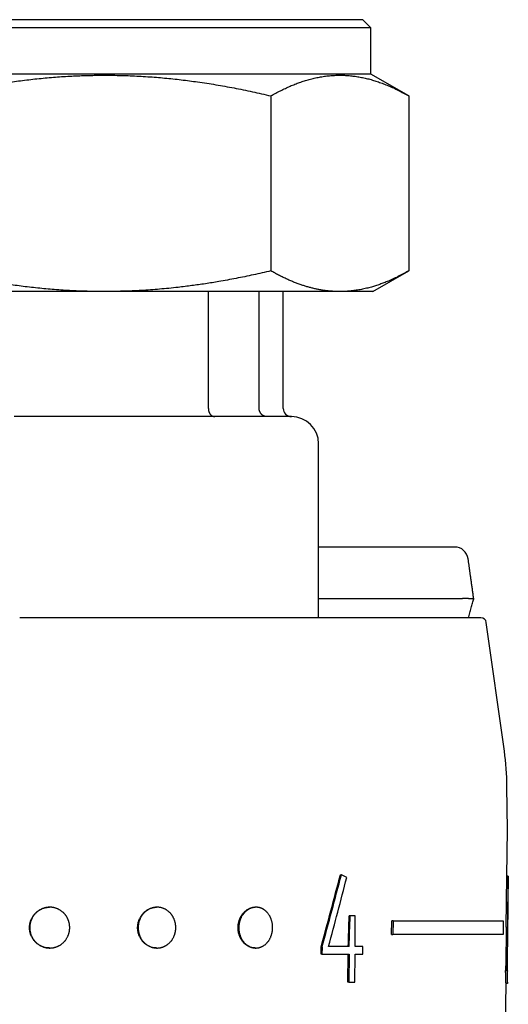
# Model space of a CAD drawing. Header units: millimetres. Extents: x 8 to 399, y 12 to 198.
# Tile 19 of 53: x 216 to 234, y 63 to 99. Entities that reach past the tile are written whole.
import ezdxf

# ---------------------------------------------------------------- set-up
doc = ezdxf.new("R2010")
doc.units = ezdxf.units.MM

msp = doc.modelspace()

# ---------------------------------------------------------------- linework, layer by layer
at = {"color": 7, "linetype": 'Continuous', "lineweight": 30}
for p, q in [((228.888, 98.449), (228.588, 98.749)), ((228.888, 98.449), (212.963, 98.449)), ((228.888, 96.749), (228.888, 98.449)), ((228.888, 96.749), (197.038, 96.749)), ((230.281, 95.945), (228.888, 96.749)), ((225.208, 95.945), (225.208, 89.51)), ((230.281, 95.945), (230.281, 89.51)), ((228.963, 88.749), (230.281, 89.51)), ((222.907, 84.449), (222.907, 88.749)), ((224.776, 84.449), (224.776, 88.749)), ((225.663, 84.449), (225.663, 88.749)), ((223.141, 84.149), (215.764, 84.149)), ((225.963, 84.149), (225.056, 84.149)), ((226.963, 76.749), (226.963, 83.149)), ((231.975, 79.349), (226.963, 79.349)), ((232.236, 77.449), (226.963, 77.449)), ((232.939, 76.749), (215.963, 76.749)), ((233.802, 71.846), (233.137, 76.577)), ((233.913, 68.949), (233.899, 70.541)), ((233.898, 67.246), (233.913, 68.949)), ((227.804, 67.296), (227.768, 67.296)), ((233.871, 65.372), (233.887, 67.246)), ((233.937, 67.246), (233.887, 67.246)), ((233.937, 67.246), (233.921, 65.372)), ((233.948, 67.246), (233.937, 67.246)), ((233.945, 66.971), (233.948, 67.246)), ((233.931, 65.651), (233.942, 66.971)), ((233.942, 66.971), (233.945, 66.971)), ((217.073, 66.099), (217.063, 66.099)), ((221.023, 66.099), (221.004, 66.099)), ((224.661, 66.099), (224.633, 66.099)), ((228.125, 65.782), (228.09, 65.782)), ((228.313, 65.782), (228.125, 65.782)), ((228.306, 64.652), (228.313, 65.782)), ((229.654, 65.099), (229.658, 65.599)), ((229.706, 65.599), (229.658, 65.599)), ((229.706, 65.599), (229.702, 65.099)), ((229.706, 65.599), (233.76, 65.599)), ((233.76, 65.599), (233.755, 65.099)), ((233.934, 65.836), (233.932, 65.836)), ((233.933, 65.555), (233.935, 65.816)), ((233.869, 63.94), (233.881, 65.372)), ((233.871, 65.372), (233.921, 65.372)), ((233.921, 65.372), (233.927, 65.372)), ((229.654, 65.099), (229.702, 65.099)), ((233.755, 65.099), (229.702, 65.099)), ((217.06, 64.599), (217.07, 64.599)), ((220.999, 64.599), (221.018, 64.599)), ((224.626, 64.599), (224.654, 64.599)), ((227.054, 64.376), (227.055, 64.629)), ((227.091, 64.629), (227.055, 64.629)), ((227.091, 64.629), (227.089, 64.376)), ((228.09, 64.652), (227.335, 64.652)), ((228.59, 64.652), (228.306, 64.652)), ((228.588, 64.376), (228.59, 64.652)), ((233.911, 64.619), (233.875, 64.619)), ((227.089, 64.376), (227.054, 64.376)), ((227.089, 64.376), (228.088, 64.376)), ((228.046, 63.349), (228.053, 64.376)), ((228.088, 64.376), (228.082, 63.349)), ((228.298, 63.349), (228.305, 64.376)), ((228.305, 64.376), (228.588, 64.376)), ((233.899, 63.758), (233.848, 63.758)), ((233.908, 63.94), (233.858, 63.94)), ((233.913, 63.297), (233.916, 63.572)), ((228.082, 63.349), (228.046, 63.349)), ((228.082, 63.349), (228.298, 63.349)), ((233.769, 52.464), (233.863, 63.297)), ((233.913, 63.295), (233.863, 63.295))]:
    msp.add_line(p, q, dxfattribs=at)
for centre, radius, start, end in [((225.963, 84.449), 0.3, 180, 270), ((225.963, 83.149), 1, 0, 90), ((231.975, 78.849), 0.5, 8.0053, 90), ((232.939, 76.549), 0.2, 8, 90), ((223.899, 70.454), 10, 0.5, 8)]:
    msp.add_arc(centre, radius, start, end, dxfattribs=at)
for centre, major_axis, ratio, start_param, end_param in [((213.319, 68.893), (15.693, 57.912), 0.239559, 4.703668, 4.749691), ((213.32, 68.897), (15.731, 58.05), 0.239559, 4.703786, 4.749699), ((213.323, 68.04), (15.71, 58.554), 0.237718, 4.718303, 4.761707), ((212.917, 67.294), (20.944, -5.578), 0.236427, 0.83167, 0.845032), ((216.757, 204.642), (15.606, 616.99), 0.024675, 4.484128, 4.486008), ((216.766, 205.002), (15.643, 618.471), 0.024675, 4.484088, 4.485964), ((212.961, 64.789), (20.908, -0.509), 0.866811, 6.254368, 6.264397), ((212.961, 64.79), (20.958, -0.51), 0.866811, 6.254486, 6.264491)]:
    msp.add_ellipse(centre, major_axis=major_axis, ratio=ratio, start_param=start_param, end_param=end_param, dxfattribs=at)
for points, knots in [([(228.588, 98.749), (228.587, 98.749), (228.586, 98.749), (228.579, 98.749), (228.567, 98.749), (228.55, 98.749), (228.528, 98.749), (228.501, 98.749), (228.471, 98.749), (228.437, 98.749), (228.4, 98.749), (228.359, 98.749), (228.314, 98.749), (228.265, 98.749), (228.212, 98.749), (228.155, 98.749), (228.094, 98.749), (228.029, 98.749), (227.96, 98.749), (227.888, 98.749), (227.807, 98.749), (227.716, 98.749), (227.616, 98.749), (227.51, 98.749), (227.402, 98.749), (227.291, 98.749), (227.18, 98.749), (227.063, 98.749), (226.943, 98.749), (226.818, 98.749), (226.688, 98.749), (226.559, 98.749), (226.429, 98.749), (226.299, 98.749), (226.166, 98.749), (226.03, 98.749), (225.89, 98.749), (225.747, 98.749), (225.6, 98.749), (225.45, 98.749), (225.297, 98.749), (225.141, 98.749), (224.981, 98.749), (224.809, 98.749), (224.623, 98.749), (224.424, 98.749), (224.22, 98.749), (224.017, 98.749), (223.816, 98.749), (223.616, 98.749), (223.413, 98.749), (223.207, 98.749), (222.998, 98.749), (222.786, 98.749), (222.577, 98.749), (222.371, 98.749), (222.168, 98.749), (221.963, 98.749), (221.756, 98.749), (221.547, 98.749), (221.335, 98.749), (221.121, 98.749), (220.905, 98.749), (220.687, 98.749), (220.467, 98.749), (220.245, 98.749), (220.008, 98.749), (219.755, 98.749), (219.487, 98.749), (219.216, 98.749), (218.949, 98.749), (218.687, 98.749), (218.431, 98.749), (218.172, 98.749), (217.912, 98.749), (217.651, 98.749), (217.388, 98.749), (217.131, 98.749), (216.88, 98.749), (216.636, 98.749), (216.39, 98.749), (216.144, 98.749), (215.897, 98.749), (215.649, 98.749), (215.4, 98.749), (215.151, 98.749), (214.901, 98.749), (214.651, 98.749), (214.4, 98.749), (214.134, 98.749), (213.853, 98.749), (213.556, 98.749), (213.259, 98.749), (213.062, 98.749), (212.963, 98.749)], [0, 0, 0, 0, 0.0112, 0.0224, 0.0336, 0.0448, 0.056, 0.0672, 0.0784, 0.088667, 0.098933, 0.1092, 0.119467, 0.129733, 0.14, 0.150267, 0.160533, 0.1708, 0.181067, 0.191333, 0.2016, 0.2137, 0.2258, 0.2379, 0.25, 0.2612, 0.2724, 0.2836, 0.2948, 0.306, 0.3172, 0.3284, 0.338667, 0.348933, 0.3592, 0.369467, 0.379733, 0.39, 0.400267, 0.410533, 0.4208, 0.431067, 0.441333, 0.4516, 0.4637, 0.4758, 0.4879, 0.5, 0.5112, 0.5224, 0.5336, 0.5448, 0.556, 0.5672, 0.5784, 0.588667, 0.598933, 0.6092, 0.619467, 0.629733, 0.64, 0.650267, 0.660533, 0.6708, 0.681067, 0.691333, 0.7016, 0.7137, 0.7258, 0.7379, 0.75, 0.7612, 0.7724, 0.7836, 0.7948, 0.806, 0.8172, 0.8284, 0.838667, 0.848933, 0.8592, 0.869467, 0.879733, 0.89, 0.900267, 0.910533, 0.9208, 0.931067, 0.941333, 0.9516, 0.9637, 0.9758, 0.9879, 1, 1, 1, 1]), ([(212.963, 95.945), (213.07, 95.97), (213.284, 96.021), (213.605, 96.092), (213.925, 96.16), (214.243, 96.224), (214.56, 96.284), (214.871, 96.339), (215.175, 96.389), (215.472, 96.435), (215.77, 96.477), (216.07, 96.516), (216.372, 96.552), (216.675, 96.585), (216.977, 96.613), (217.278, 96.638), (217.579, 96.659), (217.858, 96.675), (218.116, 96.687), (218.353, 96.695), (218.59, 96.701), (218.827, 96.705), (219.093, 96.707), (219.387, 96.705), (219.709, 96.699), (220.031, 96.688), (220.352, 96.673), (220.674, 96.654), (220.989, 96.631), (221.299, 96.604), (221.604, 96.574), (221.909, 96.54), (222.213, 96.502), (222.525, 96.46), (222.848, 96.412), (223.182, 96.359), (223.517, 96.301), (223.853, 96.238), (224.19, 96.172), (224.528, 96.101), (224.868, 96.025), (225.095, 95.972), (225.208, 95.945)], [0, 0, 0, 0, 0.026712, 0.053236, 0.079592, 0.105796, 0.131867, 0.157824, 0.182211, 0.206531, 0.230802, 0.255174, 0.279936, 0.304577, 0.329118, 0.353583, 0.377993, 0.40237, 0.421517, 0.440669, 0.459839, 0.479036, 0.498273, 0.524426, 0.550512, 0.57656, 0.602598, 0.628655, 0.654759, 0.679439, 0.704207, 0.729087, 0.753952, 0.778353, 0.805634, 0.83299, 0.860445, 0.888022, 0.915744, 0.943634, 0.971712, 1, 1, 1, 1]), ([(225.208, 95.945), (225.268, 95.979), (225.386, 96.046), (225.564, 96.139), (225.741, 96.225), (225.917, 96.305), (226.092, 96.377), (226.267, 96.442), (226.443, 96.501), (226.623, 96.554), (226.807, 96.6), (226.993, 96.638), (227.178, 96.668), (227.364, 96.69), (227.55, 96.703), (227.733, 96.707), (227.915, 96.704), (228.093, 96.693), (228.271, 96.673), (228.45, 96.646), (228.629, 96.612), (228.808, 96.569), (228.987, 96.519), (229.167, 96.461), (229.349, 96.395), (229.534, 96.321), (229.719, 96.239), (229.906, 96.149), (230.093, 96.051), (230.218, 95.981), (230.281, 95.945)], [0, 0, 0, 0, 0.035731, 0.071138, 0.106263, 0.14115, 0.175845, 0.210396, 0.244852, 0.279936, 0.316567, 0.353001, 0.389314, 0.425579, 0.461873, 0.498273, 0.533282, 0.568189, 0.603063, 0.637971, 0.67298, 0.708157, 0.743566, 0.778353, 0.814743, 0.851281, 0.888022, 0.925021, 0.96233, 1, 1, 1, 1]), ([(219.085, 88.749), (218.978, 88.75), (218.763, 88.751), (218.441, 88.757), (218.12, 88.768), (217.799, 88.783), (217.478, 88.803), (217.163, 88.826), (216.853, 88.853), (216.549, 88.884), (216.244, 88.918), (215.942, 88.955), (215.631, 88.998), (215.31, 89.045), (214.978, 89.099), (214.644, 89.156), (214.31, 89.219), (213.975, 89.285), (213.639, 89.356), (213.301, 89.431), (213.076, 89.484), (212.963, 89.51)], [0, 0, 0, 0, 0.052229, 0.104327, 0.15635, 0.208354, 0.260395, 0.31253, 0.36182, 0.411287, 0.460976, 0.510591, 0.559129, 0.613397, 0.667813, 0.722425, 0.77728, 0.832422, 0.887895, 0.943741, 1, 1, 1, 1]), ([(225.208, 89.51), (225.101, 89.485), (224.887, 89.434), (224.565, 89.363), (224.245, 89.295), (223.927, 89.231), (223.609, 89.172), (223.315, 89.119), (223.044, 89.074), (222.796, 89.035), (222.548, 88.999), (222.299, 88.965), (222.047, 88.933), (221.765, 88.899), (221.454, 88.866), (221.115, 88.835), (220.777, 88.809), (220.439, 88.787), (220.101, 88.77), (219.763, 88.758), (219.425, 88.751), (219.199, 88.75), (219.085, 88.749)], [0, 0, 0, 0, 0.05347, 0.106566, 0.159323, 0.211775, 0.263961, 0.315918, 0.356607, 0.397199, 0.437714, 0.478172, 0.519162, 0.560669, 0.615996, 0.671078, 0.725977, 0.780758, 0.835485, 0.890224, 0.94504, 1, 1, 1, 1]), ([(227.745, 88.749), (227.7, 88.75), (227.611, 88.751), (227.478, 88.757), (227.344, 88.768), (227.211, 88.783), (227.078, 88.803), (226.948, 88.826), (226.82, 88.853), (226.694, 88.884), (226.568, 88.918), (226.443, 88.955), (226.314, 88.998), (226.181, 89.045), (226.043, 89.099), (225.905, 89.156), (225.767, 89.219), (225.628, 89.285), (225.489, 89.356), (225.349, 89.431), (225.255, 89.484), (225.208, 89.51)], [0, 0, 0, 0, 0.0522295, 0.1043271, 0.1563496, 0.2083536, 0.260395, 0.3125296, 0.3618197, 0.411287, 0.4609762, 0.510591, 0.5591291, 0.613397, 0.6678132, 0.7224255, 0.7772802, 0.8324224, 0.8878954, 0.9437411, 1, 1, 1, 1]), ([(230.281, 89.51), (230.214, 89.473), (230.081, 89.398), (229.882, 89.295), (229.684, 89.2), (229.501, 89.121), (229.333, 89.054), (229.179, 88.999), (229.023, 88.948), (228.857, 88.899), (228.679, 88.855), (228.492, 88.816), (228.305, 88.786), (228.118, 88.765), (227.932, 88.752), (227.807, 88.75), (227.745, 88.749)], [0, 0, 0, 0, 0.080063, 0.159323, 0.237899, 0.315918, 0.376914, 0.437714, 0.498386, 0.560669, 0.634381, 0.707694, 0.780758, 0.853727, 0.926756, 1, 1, 1, 1]), ([(219.085, 88.749), (219.017, 88.749), (218.881, 88.749), (218.676, 88.749), (218.469, 88.749), (218.261, 88.749), (218.054, 88.749), (217.846, 88.749), (217.64, 88.749), (217.432, 88.749), (217.222, 88.749), (217.01, 88.749), (216.795, 88.749), (216.58, 88.749), (216.365, 88.749), (216.148, 88.749), (215.931, 88.749), (215.713, 88.749), (215.495, 88.749), (215.277, 88.749), (215.058, 88.749), (214.838, 88.749), (214.618, 88.749), (214.398, 88.749), (214.17, 88.749), (213.935, 88.749), (213.692, 88.749), (213.449, 88.749), (213.206, 88.749), (213.044, 88.749), (212.963, 88.749)], [0, 0, 0, 0, 0.035123, 0.070246, 0.10537, 0.140493, 0.175616, 0.210112, 0.244608, 0.279104, 0.3136, 0.3488, 0.384, 0.4192, 0.4544, 0.4896, 0.5248, 0.56, 0.5952, 0.6304, 0.6656, 0.7008, 0.736, 0.7712, 0.8064, 0.84512, 0.88384, 0.92256, 0.96128, 1, 1, 1, 1]), ([(227.745, 88.749), (227.716, 88.749), (227.66, 88.749), (227.571, 88.749), (227.48, 88.749), (227.386, 88.749), (227.29, 88.749), (227.19, 88.749), (227.088, 88.749), (226.982, 88.749), (226.871, 88.749), (226.756, 88.749), (226.638, 88.749), (226.517, 88.749), (226.393, 88.749), (226.268, 88.749), (226.143, 88.749), (226.017, 88.749), (225.889, 88.749), (225.758, 88.749), (225.625, 88.749), (225.489, 88.749), (225.351, 88.749), (225.208, 88.749), (225.061, 88.749), (224.909, 88.749), (224.755, 88.749), (224.598, 88.749), (224.438, 88.749), (224.279, 88.749), (224.12, 88.749), (223.961, 88.749), (223.801, 88.749), (223.638, 88.749), (223.473, 88.749), (223.306, 88.749), (223.137, 88.749), (222.964, 88.749), (222.786, 88.749), (222.603, 88.749), (222.418, 88.749), (222.231, 88.749), (222.043, 88.749), (221.855, 88.749), (221.668, 88.749), (221.483, 88.749), (221.296, 88.749), (221.107, 88.749), (220.917, 88.749), (220.726, 88.749), (220.533, 88.749), (220.335, 88.749), (220.133, 88.749), (219.926, 88.749), (219.718, 88.749), (219.509, 88.749), (219.298, 88.749), (219.156, 88.749), (219.085, 88.749)], [0, 0, 0, 0, 0.0175, 0.035, 0.0525, 0.07, 0.0875, 0.105, 0.1225, 0.14, 0.158333, 0.176667, 0.195, 0.213333, 0.231667, 0.25, 0.2675, 0.285, 0.3025, 0.32, 0.3375, 0.355, 0.3725, 0.39, 0.408333, 0.426667, 0.445, 0.463333, 0.481667, 0.5, 0.5175, 0.535, 0.5525, 0.57, 0.5875, 0.605, 0.6225, 0.64, 0.658333, 0.676667, 0.695, 0.713333, 0.731667, 0.75, 0.7675, 0.785, 0.8025, 0.82, 0.8375, 0.855, 0.8725, 0.89, 0.908333, 0.926667, 0.945, 0.963333, 0.981667, 1, 1, 1, 1]), ([(228.963, 88.749), (228.962, 88.749), (228.961, 88.749), (228.953, 88.749), (228.939, 88.749), (228.92, 88.749), (228.896, 88.749), (228.867, 88.749), (228.834, 88.749), (228.797, 88.749), (228.754, 88.749), (228.707, 88.749), (228.655, 88.749), (228.596, 88.749), (228.531, 88.749), (228.461, 88.749), (228.385, 88.749), (228.304, 88.749), (228.22, 88.749), (228.133, 88.749), (228.043, 88.749), (227.948, 88.749), (227.849, 88.749), (227.779, 88.749), (227.745, 88.749)], [0, 0, 0, 0, 0.046667, 0.093333, 0.14, 0.186667, 0.233333, 0.28, 0.324, 0.368, 0.412, 0.456, 0.5, 0.546667, 0.593333, 0.64, 0.686667, 0.733333, 0.78, 0.824, 0.868, 0.912, 0.956, 1, 1, 1, 1]), ([(222.907, 84.449), (222.907, 84.44), (222.907, 84.42), (222.911, 84.391), (222.916, 84.362), (222.924, 84.334), (222.934, 84.308), (222.946, 84.283), (222.959, 84.259), (222.975, 84.237), (222.991, 84.218), (223.01, 84.2), (223.03, 84.185), (223.051, 84.172), (223.072, 84.162), (223.095, 84.155), (223.117, 84.15), (223.133, 84.15), (223.141, 84.149)], [0, 0, 0, 0, 0.06196, 0.1239736, 0.1866515, 0.2505854, 0.3125586, 0.3743387, 0.436535, 0.499745, 0.5607993, 0.622305, 0.6848835, 0.749125, 0.8121242, 0.8745155, 0.9369305, 1, 1, 1, 1]), ([(225.056, 84.149), (225.046, 84.15), (225.028, 84.15), (225.001, 84.155), (224.974, 84.162), (224.948, 84.172), (224.924, 84.184), (224.9, 84.199), (224.878, 84.217), (224.858, 84.237), (224.839, 84.258), (224.823, 84.282), (224.809, 84.307), (224.797, 84.334), (224.788, 84.362), (224.781, 84.391), (224.777, 84.42), (224.776, 84.439), (224.776, 84.449)], [0, 0, 0, 0, 0.06196, 0.123974, 0.186652, 0.250585, 0.312559, 0.374339, 0.436535, 0.499745, 0.5608, 0.622305, 0.684884, 0.749125, 0.812124, 0.874516, 0.936931, 1, 1, 1, 1]), ([(225.056, 84.149), (225.031, 84.149), (224.981, 84.149), (224.903, 84.149), (224.822, 84.149), (224.738, 84.149), (224.652, 84.149), (224.564, 84.149), (224.476, 84.149), (224.387, 84.149), (224.295, 84.149), (224.201, 84.149), (224.105, 84.149), (224.006, 84.149), (223.905, 84.149), (223.802, 84.149), (223.696, 84.149), (223.588, 84.149), (223.479, 84.149), (223.369, 84.149), (223.256, 84.149), (223.179, 84.149), (223.141, 84.149)], [0, 0, 0, 0, 0.052266, 0.104531, 0.156797, 0.209062, 0.261328, 0.313593, 0.362872, 0.412151, 0.46143, 0.510711, 0.559996, 0.60928, 0.658564, 0.707847, 0.757129, 0.80641, 0.85481, 0.903208, 0.951605, 1, 1, 1, 1]), ([(232.47, 78.919), (232.47, 78.919), (232.47, 78.919), (232.47, 78.919), (232.469, 78.918), (232.468, 78.918)], [0, 0, 0, 0, 0.235824, 0.680626, 1, 1, 1, 1]), ([(232.675, 77.45), (232.668, 77.498), (232.655, 77.596), (232.634, 77.743), (232.613, 77.89), (232.593, 78.034), (232.573, 78.175), (232.554, 78.31), (232.536, 78.439), (232.519, 78.563), (232.502, 78.684), (232.485, 78.802), (232.474, 78.88), (232.469, 78.918)], [0, 0, 0, 0, 0.097936, 0.200348, 0.300567, 0.398594, 0.494429, 0.588071, 0.674355, 0.758689, 0.841075, 0.921512, 1, 1, 1, 1]), ([(232.236, 77.449), (232.238, 77.45), (232.242, 77.451), (232.246, 77.453), (232.248, 77.455)], [0, 0, 0, 0, 0.4602193, 1, 1, 1, 1]), ([(232.248, 77.455), (232.249, 77.456), (232.253, 77.459), (232.26, 77.461), (232.269, 77.464), (232.28, 77.466), (232.292, 77.467), (232.303, 77.468), (232.311, 77.469), (232.316, 77.469), (232.319, 77.469), (232.322, 77.469), (232.325, 77.469), (232.328, 77.469), (232.333, 77.469), (232.339, 77.469), (232.347, 77.469), (232.356, 77.469), (232.366, 77.468), (232.376, 77.468), (232.387, 77.468), (232.399, 77.467), (232.417, 77.466), (232.439, 77.465), (232.463, 77.464), (232.484, 77.463), (232.501, 77.462), (232.515, 77.461), (232.525, 77.461), (232.532, 77.46), (232.536, 77.46), (232.539, 77.46), (232.541, 77.46), (232.543, 77.459), (232.545, 77.459), (232.546, 77.459), (232.548, 77.459), (232.558, 77.458), (232.574, 77.457), (232.596, 77.456), (232.615, 77.455), (232.632, 77.454), (232.645, 77.453), (232.657, 77.452), (232.665, 77.451), (232.671, 77.45), (232.675, 77.45), (232.676, 77.45), (232.677, 77.45)], [0, 0, 0, 0, 0.008767, 0.019149, 0.033004, 0.049447, 0.068657, 0.082926, 0.098501, 0.1028, 0.107192, 0.111678, 0.116257, 0.120931, 0.1257, 0.136605, 0.14881, 0.162333, 0.177192, 0.193409, 0.211003, 0.229993, 0.2504, 0.295632, 0.337156, 0.374781, 0.408359, 0.430725, 0.450739, 0.468373, 0.473112, 0.477643, 0.481964, 0.486076, 0.489979, 0.493672, 0.497154, 0.500427, 0.554459, 0.607902, 0.660615, 0.712469, 0.763347, 0.813145, 0.861776, 0.909165, 0.955254, 1, 1, 1, 1]), ([(232.488, 76.749), (232.495, 76.775), (232.511, 76.834), (232.535, 76.924), (232.561, 77.02), (232.585, 77.113), (232.609, 77.203), (232.632, 77.289), (232.654, 77.372), (232.668, 77.425), (232.675, 77.45)], [0, 0, 0, 0, 0.110521, 0.251209, 0.388164, 0.521385, 0.648592, 0.772198, 0.892202, 1, 1, 1, 1]), ([(232.661, 77.397), (232.661, 77.397), (232.663, 77.403), (232.667, 77.414), (232.672, 77.431), (232.675, 77.443), (232.677, 77.45)], [0, 0, 0, 0, 0.037403, 0.323723, 0.644588, 1, 1, 1, 1]), ([(216.323, 65.349), (216.324, 65.366), (216.324, 65.4), (216.33, 65.45), (216.338, 65.5), (216.35, 65.55), (216.365, 65.598), (216.383, 65.645), (216.404, 65.691), (216.429, 65.735), (216.456, 65.778), (216.486, 65.818), (216.518, 65.857), (216.553, 65.893), (216.591, 65.926), (216.63, 65.957), (216.672, 65.986), (216.715, 66.011), (216.759, 66.033), (216.806, 66.053), (216.853, 66.069), (216.901, 66.082), (216.95, 66.091), (216.999, 66.097), (217.037, 66.1), (217.058, 66.099), (217.063, 66.099)], [0, 0, 0, 0, 0.042846, 0.085839, 0.128882, 0.171875, 0.214722, 0.257567, 0.300559, 0.3436, 0.386592, 0.429437, 0.472304, 0.515318, 0.558381, 0.601394, 0.644261, 0.687132, 0.73015, 0.773218, 0.816237, 0.859108, 0.901947, 0.944932, 0.987967, 1, 1, 1, 1]), ([(217.804, 65.349), (217.804, 65.339), (217.804, 65.318), (217.802, 65.287), (217.798, 65.256), (217.794, 65.225), (217.788, 65.194), (217.781, 65.163), (217.773, 65.132), (217.763, 65.102), (217.752, 65.072), (217.739, 65.04), (217.723, 65.005), (217.703, 64.968), (217.682, 64.936), (217.663, 64.906), (217.644, 64.881), (217.624, 64.857), (217.601, 64.831), (217.575, 64.804), (217.544, 64.776), (217.514, 64.752), (217.486, 64.731), (217.46, 64.714), (217.434, 64.697), (217.407, 64.683), (217.379, 64.669), (217.351, 64.656), (217.322, 64.645), (217.292, 64.634), (217.262, 64.625), (217.232, 64.618), (217.202, 64.611), (217.168, 64.606), (217.131, 64.602), (217.089, 64.599), (217.051, 64.599), (217.017, 64.601), (216.985, 64.604), (216.955, 64.608), (216.921, 64.615), (216.884, 64.623), (216.845, 64.635), (216.809, 64.648), (216.776, 64.661), (216.748, 64.675), (216.721, 64.689), (216.691, 64.706), (216.659, 64.727), (216.625, 64.751), (216.595, 64.775), (216.569, 64.799), (216.547, 64.821), (216.525, 64.844), (216.503, 64.87), (216.479, 64.9), (216.455, 64.935), (216.435, 64.968), (216.418, 64.999), (216.404, 65.027), (216.391, 65.056), (216.379, 65.088), (216.366, 65.125), (216.355, 65.165), (216.347, 65.203), (216.341, 65.238), (216.337, 65.273), (216.334, 65.31), (216.333, 65.346), (216.334, 65.38), (216.336, 65.415), (216.34, 65.453), (216.347, 65.495), (216.356, 65.533), (216.365, 65.567), (216.375, 65.597), (216.386, 65.627), (216.399, 65.659), (216.416, 65.693), (216.436, 65.73), (216.456, 65.763), (216.477, 65.792), (216.496, 65.818), (216.516, 65.842), (216.536, 65.865), (216.558, 65.887), (216.581, 65.909), (216.604, 65.929), (216.629, 65.949), (216.655, 65.968), (216.681, 65.985), (216.708, 66.001), (216.735, 66.016), (216.762, 66.03), (216.791, 66.043), (216.82, 66.054), (216.85, 66.064), (216.88, 66.074), (216.91, 66.081), (216.941, 66.087), (216.974, 66.093), (217.012, 66.097), (217.053, 66.1), (217.091, 66.099), (217.126, 66.098), (217.157, 66.095), (217.188, 66.09), (217.221, 66.084), (217.258, 66.076), (217.297, 66.064), (217.333, 66.051), (217.365, 66.037), (217.394, 66.024), (217.421, 66.01), (217.45, 65.993), (217.482, 65.972), (217.515, 65.948), (217.545, 65.923), (217.571, 65.9), (217.593, 65.878), (217.614, 65.855), (217.634, 65.831), (217.653, 65.807), (217.671, 65.782), (217.689, 65.755), (217.705, 65.728), (217.72, 65.7), (217.734, 65.672), (217.747, 65.643), (217.758, 65.614), (217.768, 65.585), (217.777, 65.554), (217.785, 65.524), (217.791, 65.492), (217.796, 65.461), (217.801, 65.426), (217.804, 65.389), (217.804, 65.363), (217.804, 65.349)], [0, 0, 0, 0, 0.006589, 0.013178, 0.019813, 0.026447, 0.033226, 0.040006, 0.046835, 0.053664, 0.060253, 0.066842, 0.075781, 0.084728, 0.093667, 0.100496, 0.107325, 0.113916, 0.120507, 0.129449, 0.138398, 0.14734, 0.15417, 0.161001, 0.167594, 0.174187, 0.180826, 0.187465, 0.194248, 0.201031, 0.207864, 0.214698, 0.221289, 0.227881, 0.236825, 0.245775, 0.254719, 0.261551, 0.268383, 0.274973, 0.281563, 0.290504, 0.299452, 0.308393, 0.315223, 0.322053, 0.328644, 0.335235, 0.344177, 0.353127, 0.362069, 0.3689, 0.375731, 0.382324, 0.388917, 0.397862, 0.406814, 0.415759, 0.422592, 0.429425, 0.436017, 0.442609, 0.451553, 0.460503, 0.469447, 0.476279, 0.483111, 0.491538, 0.499965, 0.506557, 0.513148, 0.522092, 0.531042, 0.539985, 0.546817, 0.553649, 0.56024, 0.566832, 0.575775, 0.584725, 0.593668, 0.600499, 0.60733, 0.613925, 0.62052, 0.62716, 0.633801, 0.640586, 0.647371, 0.654206, 0.661041, 0.667636, 0.674231, 0.680872, 0.687513, 0.694299, 0.701085, 0.707921, 0.714757, 0.721347, 0.727937, 0.736879, 0.745828, 0.754769, 0.7616, 0.768431, 0.775017, 0.781603, 0.790538, 0.799481, 0.808417, 0.815243, 0.822069, 0.828657, 0.835245, 0.844184, 0.85313, 0.862068, 0.868896, 0.875724, 0.882318, 0.888913, 0.895552, 0.902192, 0.908976, 0.915761, 0.922595, 0.929429, 0.936024, 0.94262, 0.949262, 0.955903, 0.962689, 0.969475, 0.976311, 0.983147, 0.991574, 1, 1, 1, 1]), ([(220.304, 65.349), (220.304, 65.366), (220.305, 65.4), (220.31, 65.45), (220.318, 65.5), (220.329, 65.55), (220.344, 65.598), (220.361, 65.645), (220.381, 65.691), (220.405, 65.735), (220.43, 65.778), (220.459, 65.818), (220.49, 65.857), (220.523, 65.893), (220.558, 65.926), (220.596, 65.957), (220.635, 65.986), (220.676, 66.011), (220.718, 66.033), (220.761, 66.053), (220.806, 66.069), (220.851, 66.082), (220.898, 66.091), (220.944, 66.097), (220.98, 66.1), (221, 66.099), (221.004, 66.099)], [0, 0, 0, 0, 0.042846, 0.085839, 0.128882, 0.171875, 0.214722, 0.257567, 0.300559, 0.3436, 0.386592, 0.429437, 0.472304, 0.515318, 0.558381, 0.601394, 0.644261, 0.687132, 0.73015, 0.773218, 0.816237, 0.859108, 0.901947, 0.944932, 0.987967, 1, 1, 1, 1]), ([(221.708, 65.349), (221.708, 65.339), (221.707, 65.318), (221.706, 65.287), (221.703, 65.256), (221.698, 65.225), (221.693, 65.194), (221.686, 65.163), (221.678, 65.132), (221.669, 65.102), (221.659, 65.072), (221.646, 65.04), (221.631, 65.005), (221.612, 64.968), (221.593, 64.936), (221.575, 64.906), (221.557, 64.881), (221.539, 64.857), (221.517, 64.831), (221.492, 64.804), (221.463, 64.776), (221.436, 64.752), (221.409, 64.731), (221.385, 64.714), (221.36, 64.697), (221.335, 64.683), (221.309, 64.669), (221.283, 64.656), (221.255, 64.645), (221.227, 64.634), (221.199, 64.625), (221.171, 64.618), (221.142, 64.611), (221.111, 64.606), (221.075, 64.602), (221.036, 64.599), (221.001, 64.599), (220.968, 64.601), (220.939, 64.604), (220.91, 64.608), (220.878, 64.615), (220.843, 64.623), (220.806, 64.635), (220.772, 64.648), (220.741, 64.661), (220.715, 64.675), (220.689, 64.689), (220.661, 64.706), (220.63, 64.727), (220.599, 64.751), (220.57, 64.775), (220.546, 64.799), (220.524, 64.821), (220.504, 64.844), (220.483, 64.87), (220.461, 64.9), (220.438, 64.935), (220.419, 64.968), (220.403, 64.999), (220.39, 65.027), (220.378, 65.056), (220.366, 65.088), (220.354, 65.125), (220.344, 65.165), (220.336, 65.203), (220.33, 65.238), (220.326, 65.273), (220.324, 65.31), (220.323, 65.346), (220.324, 65.38), (220.326, 65.415), (220.33, 65.453), (220.337, 65.495), (220.345, 65.533), (220.354, 65.567), (220.363, 65.597), (220.374, 65.627), (220.386, 65.659), (220.402, 65.693), (220.421, 65.73), (220.441, 65.763), (220.46, 65.792), (220.478, 65.818), (220.497, 65.842), (220.516, 65.865), (220.537, 65.887), (220.559, 65.909), (220.581, 65.929), (220.605, 65.949), (220.629, 65.968), (220.654, 65.985), (220.679, 66.001), (220.705, 66.016), (220.731, 66.03), (220.757, 66.043), (220.785, 66.054), (220.813, 66.064), (220.842, 66.074), (220.87, 66.081), (220.899, 66.087), (220.931, 66.093), (220.966, 66.097), (221.005, 66.1), (221.041, 66.099), (221.074, 66.098), (221.103, 66.095), (221.132, 66.09), (221.163, 66.084), (221.197, 66.076), (221.235, 66.064), (221.268, 66.051), (221.298, 66.037), (221.325, 66.024), (221.35, 66.01), (221.378, 65.993), (221.408, 65.972), (221.439, 65.948), (221.467, 65.923), (221.491, 65.9), (221.512, 65.878), (221.531, 65.855), (221.55, 65.831), (221.568, 65.807), (221.585, 65.782), (221.601, 65.755), (221.616, 65.728), (221.63, 65.7), (221.643, 65.672), (221.655, 65.643), (221.665, 65.614), (221.674, 65.585), (221.683, 65.554), (221.69, 65.524), (221.696, 65.492), (221.701, 65.461), (221.705, 65.426), (221.707, 65.389), (221.708, 65.363), (221.708, 65.349)], [0, 0, 0, 0, 0.006589, 0.013178, 0.019813, 0.026447, 0.033226, 0.040006, 0.046835, 0.053664, 0.060253, 0.066842, 0.075781, 0.084728, 0.093667, 0.100496, 0.107325, 0.113916, 0.120507, 0.129449, 0.138398, 0.14734, 0.15417, 0.161001, 0.167594, 0.174187, 0.180826, 0.187465, 0.194248, 0.201031, 0.207864, 0.214698, 0.221289, 0.227881, 0.236825, 0.245775, 0.254719, 0.261551, 0.268383, 0.274973, 0.281563, 0.290504, 0.299452, 0.308393, 0.315223, 0.322053, 0.328644, 0.335235, 0.344177, 0.353127, 0.362069, 0.3689, 0.375731, 0.382324, 0.388917, 0.397862, 0.406814, 0.415759, 0.422592, 0.429425, 0.436017, 0.442609, 0.451553, 0.460503, 0.469447, 0.476279, 0.483111, 0.491538, 0.499965, 0.506557, 0.513148, 0.522092, 0.531042, 0.539985, 0.546817, 0.553649, 0.56024, 0.566832, 0.575775, 0.584725, 0.593668, 0.600499, 0.60733, 0.613925, 0.62052, 0.62716, 0.633801, 0.640586, 0.647371, 0.654206, 0.661041, 0.667636, 0.674231, 0.680872, 0.687513, 0.694299, 0.701085, 0.707921, 0.714757, 0.721347, 0.727937, 0.736879, 0.745828, 0.754769, 0.7616, 0.768431, 0.775017, 0.781603, 0.790538, 0.799481, 0.808417, 0.815243, 0.822069, 0.828657, 0.835245, 0.844184, 0.85313, 0.862068, 0.868896, 0.875724, 0.882318, 0.888913, 0.895552, 0.902192, 0.908976, 0.915761, 0.922595, 0.929429, 0.936024, 0.94262, 0.949262, 0.955903, 0.962689, 0.969475, 0.976311, 0.983147, 0.991574, 1, 1, 1, 1]), ([(224, 65.349), (224, 65.366), (224.001, 65.4), (224.006, 65.45), (224.013, 65.5), (224.023, 65.55), (224.036, 65.598), (224.052, 65.645), (224.071, 65.691), (224.092, 65.735), (224.115, 65.778), (224.141, 65.818), (224.169, 65.857), (224.199, 65.893), (224.231, 65.926), (224.265, 65.957), (224.3, 65.986), (224.337, 66.011), (224.376, 66.033), (224.415, 66.053), (224.455, 66.069), (224.496, 66.082), (224.538, 66.091), (224.58, 66.097), (224.612, 66.1), (224.629, 66.099), (224.633, 66.099)], [0, 0, 0, 0, 0.042846, 0.085839, 0.128882, 0.171875, 0.214722, 0.257567, 0.300559, 0.3436, 0.386592, 0.429437, 0.472304, 0.515318, 0.558381, 0.601394, 0.644261, 0.687132, 0.73015, 0.773218, 0.816237, 0.859108, 0.901947, 0.944932, 0.987967, 1, 1, 1, 1]), ([(225.273, 65.349), (225.272, 65.334), (225.272, 65.303), (225.268, 65.261), (225.264, 65.225), (225.259, 65.194), (225.253, 65.163), (225.246, 65.132), (225.237, 65.101), (225.228, 65.072), (225.218, 65.043), (225.207, 65.015), (225.193, 64.982), (225.176, 64.946), (225.156, 64.911), (225.137, 64.881), (225.121, 64.857), (225.104, 64.834), (225.086, 64.812), (225.063, 64.786), (225.037, 64.759), (225.009, 64.734), (224.979, 64.711), (224.95, 64.69), (224.919, 64.671), (224.891, 64.656), (224.867, 64.645), (224.842, 64.634), (224.816, 64.625), (224.791, 64.618), (224.765, 64.611), (224.74, 64.606), (224.714, 64.603), (224.684, 64.6), (224.648, 64.599), (224.613, 64.601), (224.582, 64.604), (224.556, 64.608), (224.531, 64.614), (224.505, 64.621), (224.476, 64.63), (224.442, 64.643), (224.409, 64.659), (224.381, 64.675), (224.357, 64.689), (224.334, 64.704), (224.312, 64.721), (224.287, 64.742), (224.258, 64.767), (224.231, 64.795), (224.209, 64.821), (224.191, 64.844), (224.174, 64.868), (224.157, 64.892), (224.139, 64.922), (224.119, 64.957), (224.102, 64.994), (224.088, 65.027), (224.077, 65.056), (224.067, 65.085), (224.058, 65.115), (224.049, 65.15), (224.041, 65.191), (224.035, 65.233), (224.03, 65.273), (224.028, 65.31), (224.027, 65.347), (224.028, 65.381), (224.03, 65.412), (224.033, 65.443), (224.038, 65.479), (224.045, 65.521), (224.055, 65.562), (224.064, 65.597), (224.074, 65.627), (224.084, 65.656), (224.096, 65.684), (224.111, 65.717), (224.129, 65.753), (224.15, 65.788), (224.172, 65.822), (224.195, 65.854), (224.219, 65.884), (224.242, 65.909), (224.262, 65.929), (224.284, 65.949), (224.306, 65.968), (224.332, 65.988), (224.362, 66.009), (224.394, 66.028), (224.422, 66.043), (224.447, 66.054), (224.472, 66.064), (224.498, 66.074), (224.524, 66.081), (224.55, 66.087), (224.575, 66.092), (224.601, 66.096), (224.632, 66.099), (224.667, 66.1), (224.702, 66.098), (224.733, 66.095), (224.759, 66.09), (224.784, 66.085), (224.809, 66.078), (224.834, 66.07), (224.859, 66.06), (224.884, 66.049), (224.908, 66.037), (224.932, 66.024), (224.955, 66.01), (224.977, 65.994), (224.999, 65.978), (225.02, 65.96), (225.041, 65.941), (225.061, 65.921), (225.08, 65.9), (225.102, 65.874), (225.125, 65.843), (225.146, 65.811), (225.164, 65.782), (225.178, 65.755), (225.191, 65.728), (225.204, 65.7), (225.217, 65.667), (225.231, 65.629), (225.242, 65.589), (225.251, 65.554), (225.257, 65.524), (225.262, 65.492), (225.267, 65.461), (225.27, 65.426), (225.272, 65.389), (225.273, 65.363), (225.273, 65.349)], [0, 0, 0, 0, 0.009883, 0.019805, 0.026506, 0.033219, 0.040017, 0.046827, 0.053662, 0.060275, 0.066888, 0.073547, 0.080207, 0.090327, 0.100489, 0.107324, 0.113939, 0.120553, 0.127214, 0.133875, 0.143999, 0.154163, 0.161, 0.17089, 0.180818, 0.187523, 0.19424, 0.201042, 0.207856, 0.214696, 0.221311, 0.227927, 0.234589, 0.241251, 0.251376, 0.261543, 0.268381, 0.274995, 0.281609, 0.288269, 0.29493, 0.305052, 0.315215, 0.322051, 0.328666, 0.335281, 0.341943, 0.348604, 0.358728, 0.368892, 0.37573, 0.382347, 0.388964, 0.395627, 0.40229, 0.412417, 0.422585, 0.429425, 0.43604, 0.442656, 0.449318, 0.45598, 0.466106, 0.476272, 0.483111, 0.491526, 0.499965, 0.50658, 0.513196, 0.519858, 0.52652, 0.536644, 0.54681, 0.553648, 0.560264, 0.566879, 0.573541, 0.580203, 0.590327, 0.600493, 0.607331, 0.617223, 0.627153, 0.63386, 0.640578, 0.647382, 0.654198, 0.66104, 0.670932, 0.680864, 0.687571, 0.694291, 0.701095, 0.707912, 0.714755, 0.721369, 0.727983, 0.734644, 0.741304, 0.751427, 0.761592, 0.768429, 0.775039, 0.781649, 0.788305, 0.794961, 0.801713, 0.808466, 0.815267, 0.822069, 0.828681, 0.835293, 0.841952, 0.84861, 0.855365, 0.862119, 0.868923, 0.875727, 0.885618, 0.895547, 0.902253, 0.908971, 0.915774, 0.922589, 0.92943, 0.939323, 0.949255, 0.955963, 0.962683, 0.969487, 0.976305, 0.983147, 0.991562, 1, 1, 1, 1]), ([(233.934, 65.836), (233.935, 65.835), (233.935, 65.834), (233.935, 65.832), (233.935, 65.829), (233.935, 65.825), (233.935, 65.82), (233.935, 65.813), (233.935, 65.806), (233.935, 65.797), (233.935, 65.788), (233.934, 65.777), (233.934, 65.762), (233.934, 65.741), (233.933, 65.713), (233.932, 65.682), (233.931, 65.661), (233.931, 65.651)], [0, 0, 0, 0, 0.100054, 0.15013, 0.200252, 0.250335, 0.300417, 0.350829, 0.401245, 0.452516, 0.503784, 0.555336, 0.60689, 0.704582, 0.802628, 0.901282, 1, 1, 1, 1]), ([(217.06, 64.6), (217.048, 64.6), (217.02, 64.6), (216.975, 64.604), (216.926, 64.611), (216.878, 64.622), (216.83, 64.637), (216.783, 64.654), (216.738, 64.674), (216.694, 64.698), (216.651, 64.725), (216.611, 64.754), (216.572, 64.786), (216.536, 64.821), (216.503, 64.858), (216.471, 64.898), (216.443, 64.939), (216.417, 64.983), (216.394, 65.027), (216.374, 65.074), (216.357, 65.122), (216.344, 65.17), (216.334, 65.22), (216.327, 65.266), (216.324, 65.31), (216.324, 65.336), (216.323, 65.349)], [0, 0, 0, 0, 0.030748, 0.073601, 0.116442, 0.159429, 0.202466, 0.245453, 0.288294, 0.331141, 0.374135, 0.417178, 0.460172, 0.503019, 0.54588, 0.588887, 0.631943, 0.67495, 0.717811, 0.760664, 0.803664, 0.846714, 0.889714, 0.932567, 0.966284, 1, 1, 1, 1]), ([(220.999, 64.6), (220.988, 64.6), (220.961, 64.6), (220.919, 64.604), (220.873, 64.611), (220.827, 64.622), (220.782, 64.637), (220.738, 64.654), (220.695, 64.674), (220.654, 64.698), (220.614, 64.725), (220.575, 64.754), (220.539, 64.786), (220.505, 64.821), (220.473, 64.858), (220.443, 64.898), (220.416, 64.939), (220.392, 64.983), (220.37, 65.027), (220.351, 65.074), (220.336, 65.122), (220.323, 65.17), (220.313, 65.22), (220.307, 65.266), (220.304, 65.31), (220.304, 65.336), (220.304, 65.349)], [0, 0, 0, 0, 0.030748, 0.073601, 0.116442, 0.159429, 0.202466, 0.245453, 0.288294, 0.331141, 0.374135, 0.417178, 0.460172, 0.503019, 0.54588, 0.588887, 0.631943, 0.67495, 0.717811, 0.760664, 0.803664, 0.846714, 0.889714, 0.932567, 0.966284, 1, 1, 1, 1]), ([(224.626, 64.6), (224.616, 64.6), (224.592, 64.6), (224.554, 64.604), (224.513, 64.611), (224.471, 64.622), (224.431, 64.637), (224.391, 64.654), (224.352, 64.674), (224.315, 64.698), (224.279, 64.725), (224.244, 64.754), (224.212, 64.786), (224.181, 64.821), (224.152, 64.858), (224.125, 64.898), (224.101, 64.939), (224.079, 64.983), (224.059, 65.027), (224.042, 65.074), (224.028, 65.122), (224.017, 65.17), (224.008, 65.22), (224.003, 65.266), (224, 65.31), (224, 65.336), (224, 65.349)], [0, 0, 0, 0, 0.030748, 0.073601, 0.116442, 0.159429, 0.202466, 0.245453, 0.288294, 0.331141, 0.374135, 0.417178, 0.460172, 0.503019, 0.54588, 0.588887, 0.631943, 0.67495, 0.717811, 0.760664, 0.803664, 0.846714, 0.889714, 0.932567, 0.966284, 1, 1, 1, 1]), ([(233.924, 65.372), (233.924, 65.367), (233.923, 65.351), (233.922, 65.321), (233.921, 65.282), (233.92, 65.242), (233.92, 65.2), (233.919, 65.157), (233.918, 65.112), (233.917, 65.064), (233.916, 65.016), (233.915, 64.962), (233.914, 64.902), (233.914, 64.835), (233.913, 64.766), (233.912, 64.694), (233.912, 64.644), (233.911, 64.619)], [0, 0, 0, 0, 0.024013, 0.081129, 0.138394, 0.195763, 0.253131, 0.310335, 0.372221, 0.43418, 0.496188, 0.558142, 0.642624, 0.727151, 0.811657, 0.905819, 1, 1, 1, 1]), ([(233.927, 65.372), (233.927, 65.384), (233.928, 65.407), (233.929, 65.439), (233.93, 65.468), (233.931, 65.49), (233.932, 65.507), (233.932, 65.518), (233.932, 65.528), (233.932, 65.536), (233.933, 65.542), (233.933, 65.549), (233.933, 65.552), (233.933, 65.555)], [0, 0, 0, 0, 0.128743, 0.257608, 0.386397, 0.515571, 0.580959, 0.646339, 0.712224, 0.778107, 0.834095, 0.890088, 1, 1, 1, 1]), ([(233.911, 64.619), (233.911, 64.601), (233.911, 64.565), (233.91, 64.506), (233.91, 64.441), (233.91, 64.37), (233.909, 64.304), (233.909, 64.245), (233.909, 64.192), (233.909, 64.139), (233.909, 64.09), (233.909, 64.044), (233.909, 64.002), (233.91, 63.961), (233.91, 63.92), (233.91, 63.881), (233.91, 63.843), (233.911, 63.808), (233.911, 63.774), (233.912, 63.753), (233.912, 63.743)], [0, 0, 0, 0, 0.056693, 0.113384, 0.189128, 0.264895, 0.340626, 0.398411, 0.456238, 0.514043, 0.571797, 0.619731, 0.667792, 0.715885, 0.763942, 0.811917, 0.859794, 0.906422, 0.953213, 1, 1, 1, 1]), ([(233.863, 63.297), (233.863, 63.297), (233.863, 63.298), (233.863, 63.3), (233.863, 63.303), (233.863, 63.309), (233.862, 63.316), (233.862, 63.327), (233.861, 63.339), (233.861, 63.354), (233.86, 63.372), (233.859, 63.394), (233.859, 63.42), (233.858, 63.448), (233.857, 63.479), (233.855, 63.513), (233.854, 63.553), (233.853, 63.597), (233.852, 63.643), (233.85, 63.685), (233.849, 63.721), (233.849, 63.746), (233.848, 63.758)], [0, 0, 0, 0, 0.03385, 0.068692, 0.103531, 0.150075, 0.196643, 0.243185, 0.290683, 0.338209, 0.385702, 0.440023, 0.49439, 0.54872, 0.604442, 0.660202, 0.715937, 0.786667, 0.857396, 0.904923, 0.952461, 1, 1, 1, 1]), ([(233.899, 63.758), (233.899, 63.74), (233.9, 63.704), (233.901, 63.655), (233.903, 63.612), (233.904, 63.575), (233.905, 63.539), (233.906, 63.505), (233.907, 63.472), (233.908, 63.442), (233.909, 63.413), (233.91, 63.388), (233.91, 63.365), (233.911, 63.346), (233.912, 63.33), (233.912, 63.318), (233.913, 63.309), (233.913, 63.304), (233.913, 63.3), (233.913, 63.297), (233.913, 63.296), (233.913, 63.295)], [0, 0, 0, 0, 0.067221, 0.134471, 0.185982, 0.237534, 0.289081, 0.340587, 0.393774, 0.447032, 0.500275, 0.55344, 0.607808, 0.662274, 0.716748, 0.771128, 0.816843, 0.862593, 0.908397, 0.954222, 1, 1, 1, 1]), ([(233.916, 63.572), (233.916, 63.572), (233.916, 63.573), (233.916, 63.575), (233.915, 63.579), (233.915, 63.585), (233.915, 63.593), (233.915, 63.604), (233.914, 63.617), (233.914, 63.632), (233.914, 63.65), (233.913, 63.669), (233.913, 63.689), (233.912, 63.711), (233.912, 63.735), (233.911, 63.76), (233.911, 63.786), (233.91, 63.813), (233.91, 63.84), (233.909, 63.865), (233.909, 63.898), (233.908, 63.923), (233.908, 63.94)], [0, 0, 0, 0, 0.0401131, 0.0799802, 0.1198429, 0.171208, 0.2226096, 0.2739689, 0.3268694, 0.3798167, 0.4327191, 0.4818335, 0.5309507, 0.5805292, 0.6301112, 0.6806983, 0.7312886, 0.7820827, 0.8328749, 0.874624, 0.9163758, 1, 1, 1, 1])]:
    msp.add_open_spline(points, degree=3, knots=knots, dxfattribs=at)

doc.saveas('drawing.dxf')
